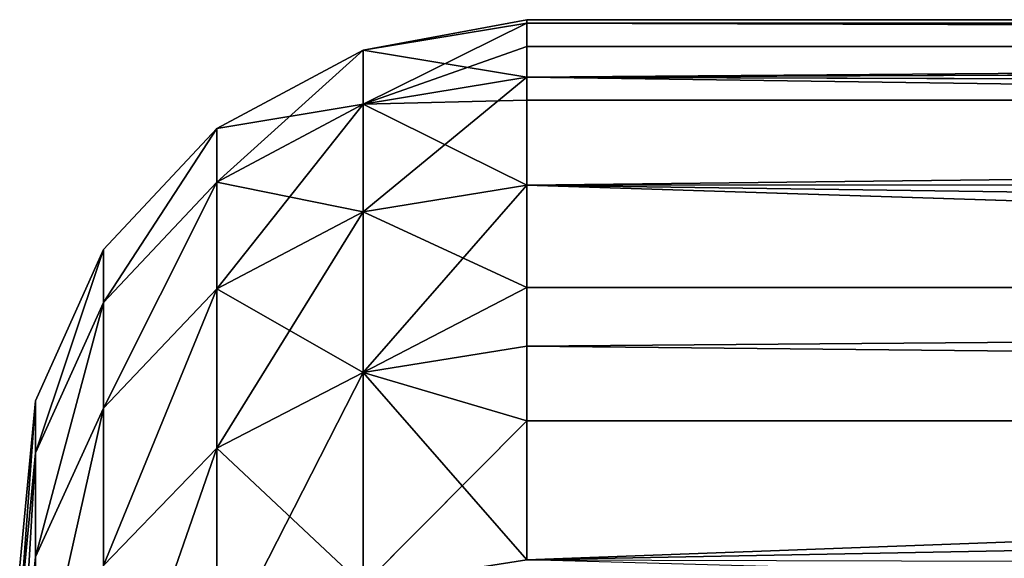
# Model space of a CAD drawing. Extents: x 0 to 350, y 0 to 45.
# Tile 56 of 144: x 104.947 to 105.915, y 35.404 to 35.935. Entities that reach past the tile are written whole.
import ezdxf

# ---------------------------------------------------------------- set-up
doc = ezdxf.new("R2010")
doc.units = 0
doc.layers.get('0').update_dxf_attribs({"color": 13, "linetype": 'CONTINUOUS'})

# ---------------------------------------------------------------- blocks, each defined once
blk = doc.blocks.new('GROUP_3')
for p, q in [((9.6406, 3.87335, 4.13555), (9.72052, 3.86563, 4.12078)), ((9.6406, 3.87335, 5.85266), (9.72052, 3.86563, 5.86742)), ((9.77166, 3.86563, 4.46824), (9.69087, 3.87335, 4.47713)), ((9.77166, 3.86563, 5.51997), (9.69087, 3.87335, 5.51108)), ((9.71607, 3.87335, 5.16673), (9.79729, 3.86563, 5.1697)), ((9.71607, 3.87335, 4.82147), (9.79729, 3.86563, 4.8185)), ((9.72052, 3.86563, 4.12078), (9.64416, 3.86563, 3.77799)), ((9.72052, 3.86563, 5.86742), (9.64416, 3.86563, 6.21022)), ((9.72052, 3.86563, 4.12078), (9.79374, 3.83214, 4.10726)), ((9.72052, 3.86563, 4.12078), (9.77166, 3.86563, 4.46824)), ((9.72052, 3.86563, 5.86742), (9.77166, 3.86563, 5.51997)), ((9.72052, 3.86563, 5.86742), (9.79374, 3.83214, 5.88095)), ((9.84566, 3.83214, 4.4601), (9.77166, 3.86563, 4.46824)), ((9.77166, 3.86563, 5.51997), (9.79729, 3.86563, 5.1697)), ((9.84566, 3.83214, 5.52811), (9.77166, 3.86563, 5.51997)), ((9.79729, 3.86563, 4.8185), (9.77166, 3.86563, 4.46824)), ((9.79729, 3.86563, 5.1697), (9.8717, 3.83214, 5.17242)), ((9.79729, 3.86563, 4.8185), (9.8717, 3.83214, 4.81578)), ((9.79729, 3.86563, 4.8185), (9.79729, 3.86563, 5.1697)), ((9.77395, 3.77645, 3.74405), (9.71619, 3.83214, 3.75915)), ((9.71619, 3.83214, 3.75915), (9.79374, 3.83214, 4.10726)), ((9.77395, 3.77645, 6.24415), (9.71619, 3.83214, 6.22905)), ((9.79374, 3.83214, 5.88095), (9.71619, 3.83214, 6.22905)), ((9.79374, 3.83214, 4.10726), (9.85244, 3.77645, 4.09642)), ((9.79374, 3.83214, 4.10726), (9.84566, 3.83214, 4.4601)), ((9.79374, 3.83214, 5.88095), (9.84566, 3.83214, 5.52811)), ((9.79374, 3.83214, 5.88095), (9.85244, 3.77645, 5.89179)), ((9.84566, 3.83214, 4.4601), (9.905, 3.77645, 4.45357)), ((9.8717, 3.83214, 5.17242), (9.84566, 3.83214, 5.52811)), ((9.84566, 3.83214, 5.52811), (9.905, 3.77645, 5.53464)), ((9.8717, 3.83214, 4.81578), (9.84566, 3.83214, 4.4601)), ((9.93135, 3.77645, 5.1746), (9.8717, 3.83214, 5.17242)), ((9.8717, 3.83214, 4.81578), (9.93135, 3.77645, 4.8136)), ((9.8717, 3.83214, 4.81578), (9.8717, 3.83214, 5.17242)), ((9.77395, 3.77645, 6.24415), (9.66994, 3.77645, 6.58984)), ((9.66994, 3.77645, 3.39836), (9.77395, 3.77645, 3.74405)), ((9.81126, 3.70449, 3.7343), (9.77395, 3.77645, 3.74405)), ((9.77395, 3.77645, 3.74405), (9.85244, 3.77645, 4.09642)), ((9.81126, 3.70449, 6.25391), (9.77395, 3.77645, 6.24415)), ((9.85244, 3.77645, 5.89179), (9.77395, 3.77645, 6.24415)), ((9.85244, 3.77645, 4.09642), (9.89037, 3.70449, 4.08941)), ((9.85244, 3.77645, 4.09642), (9.905, 3.77645, 4.45357)), ((9.905, 3.77645, 5.53464), (9.85244, 3.77645, 5.89179)), ((9.85244, 3.77645, 5.89179), (9.89037, 3.70449, 5.8988)), ((9.905, 3.77645, 4.45357), (9.94334, 3.70449, 4.44935)), ((9.93135, 3.77645, 5.1746), (9.905, 3.77645, 5.53464)), ((9.905, 3.77645, 5.53464), (9.94334, 3.70449, 5.53886)), ((9.905, 3.77645, 4.45357), (9.93135, 3.77645, 4.8136)), ((9.9699, 3.70449, 5.17601), (9.93135, 3.77645, 5.1746)), ((9.93135, 3.77645, 4.8136), (9.9699, 3.70449, 4.81219)), ((9.93135, 3.77645, 4.8136), (9.93135, 3.77645, 5.1746)), ((9.70645, 3.70449, 6.6023), (9.81126, 3.70449, 6.25391)), ((9.70645, 3.70449, 3.38591), (9.81126, 3.70449, 3.7343)), ((9.70645, 3.70449, 3.38591), (9.78753, 3.62394, 3.59832)), ((9.78753, 3.62394, 3.59832), (9.81126, 3.70449, 3.7343)), ((9.85303, 3.62394, 6.14119), (9.81126, 3.70449, 6.25391)), ((9.89037, 3.70449, 5.8988), (9.81126, 3.70449, 6.25391)), ((9.89037, 3.70449, 4.08941), (9.81126, 3.70449, 3.7343)), ((9.81126, 3.70449, 3.7343), (9.82416, 3.62394, 3.73093)), ((9.81126, 3.70449, 6.25391), (9.82416, 3.62394, 6.25728)), ((9.89037, 3.70449, 5.8988), (9.85303, 3.62394, 6.14119)), ((9.94334, 3.70449, 5.53886), (9.89037, 3.70449, 5.8988)), ((9.90348, 3.62394, 4.08699), (9.89037, 3.70449, 4.08941)), ((9.89037, 3.70449, 4.08941), (9.94334, 3.70449, 4.44935)), ((9.90348, 3.62394, 5.90122), (9.89037, 3.70449, 5.8988)), ((9.90348, 3.62394, 5.90122), (9.94334, 3.70449, 5.53886)), ((9.94334, 3.70449, 4.44935), (9.9699, 3.70449, 4.81219)), ((9.94334, 3.70449, 4.44935), (9.95659, 3.62394, 4.44789)), ((9.97166, 3.62394, 4.60868), (9.94334, 3.70449, 4.44935)), ((9.98322, 3.62394, 4.81171), (9.94334, 3.70449, 4.44935)), ((9.94334, 3.70449, 5.53886), (9.9699, 3.70449, 5.17601)), ((9.94334, 3.70449, 5.53886), (9.95659, 3.62394, 5.54031)), ((9.94521, 3.62394, 5.63534), (9.94334, 3.70449, 5.53886)), ((9.98489, 3.62394, 5.12269), (9.9699, 3.70449, 5.17601)), ((9.9699, 3.70449, 4.81219), (9.9699, 3.70449, 5.17601)), ((9.98322, 3.62394, 4.81171), (9.9699, 3.70449, 4.81219)), ((9.9699, 3.70449, 4.81219), (9.98489, 3.62394, 5.12269)), ((9.9699, 3.70449, 5.17601), (9.98322, 3.62394, 5.1765)), ((9.82416, 3.62394, 6.25728), (9.71907, 3.62394, 6.6066)), ((9.71907, 3.62394, 6.6066), (9.85303, 0, 6.14119)), ((9.71907, 3.62394, 3.3816), (9.78753, 3.62394, 3.59832)), ((9.78753, 0, 3.59832), (9.71907, 3.62394, 3.3816)), ((9.78753, 3.62394, 3.59832), (9.78753, 0, 3.59832)), ((9.82416, 3.62394, 3.73093), (9.78753, 0, 3.59832)), ((9.90348, 3.62394, 4.08699), (9.78753, 0, 3.59832)), ((9.78753, 3.62394, 3.59832), (9.82416, 3.62394, 3.73093)), ((9.82416, 3.62394, 3.73093), (9.90348, 3.62394, 4.08699)), ((9.82416, 3.62394, 6.25728), (9.85303, 0, 6.14119)), ((9.85303, 3.62394, 6.14119), (9.82416, 3.62394, 6.25728)), ((9.85303, 3.62394, 6.14119), (9.85303, 0, 6.14119)), ((9.90348, 3.62394, 5.90122), (9.85303, 3.62394, 6.14119)), ((9.85303, 0, 6.14119), (9.90348, 3.62394, 5.90122)), ((9.90348, 3.62394, 4.08699), (9.95659, 3.62394, 4.44789)), ((9.94521, 3.62394, 5.63534), (9.90348, 3.62394, 5.90122)), ((9.90348, 3.62394, 4.08699), (9.90564, 0, 4.09876)), ((9.94521, 0, 5.63534), (9.90348, 3.62394, 5.90122)), ((9.95659, 3.62394, 4.44789), (9.90564, 0, 4.09876)), ((9.94521, 0, 5.63534), (9.94521, 3.62394, 5.63534)), ((9.95659, 3.62394, 5.54031), (9.94521, 3.62394, 5.63534)), ((9.95659, 3.62394, 5.54031), (9.94521, 0, 5.63534)), ((9.95659, 3.62394, 4.44789), (9.97166, 3.62394, 4.60868)), ((9.98322, 3.62394, 5.1765), (9.95659, 3.62394, 5.54031)), ((9.95659, 3.62394, 4.44789), (9.97166, 0, 4.60868)), ((9.95659, 3.62394, 5.54031), (9.98489, 0, 5.12269)), ((9.97166, 0, 4.60868), (9.97166, 3.62394, 4.60868)), ((9.97166, 3.62394, 4.60868), (9.98322, 3.62394, 4.81171)), ((9.97166, 0, 4.60868), (9.98322, 3.62394, 4.81171)), ((9.98322, 3.62394, 4.81171), (9.98489, 3.62394, 5.12269)), ((9.98322, 3.62394, 5.1765), (9.98489, 0, 5.12269)), ((9.98489, 0, 5.12269), (9.98322, 3.62394, 4.81171)), ((9.98489, 3.62394, 5.12269), (9.98322, 3.62394, 5.1765)), ((9.98489, 3.62394, 5.12269), (9.98489, 0, 5.12269))]:
    blk.add_line(p, q)
mesh = blk.add_polyface()
corners = [(9.56553, 3.87335, 6.18966), (9.72052, 3.86563, 5.86742), (9.6406, 3.87335, 5.85266), (9.64416, 3.86563, 6.21022)]
mesh.append_faces([[corners[k] for k in face] for face in [(0, 1, 2), (1, 0, 3)]], dxfattribs={"vtx0": -1})
mesh = blk.add_polyface()
corners = [(9.56553, 3.87335, 3.79854), (9.72052, 3.86563, 4.12078), (9.64416, 3.86563, 3.77799), (9.6406, 3.87335, 4.13555)]
mesh.append_faces([[corners[k] for k in face] for face in [(0, 1, 2), (1, 0, 3)]], dxfattribs={"vtx0": -1})
mesh = blk.add_polyface()
corners = [(9.6406, 3.87335, 5.85266), (9.77166, 3.86563, 5.51997), (9.69087, 3.87335, 5.51108), (9.72052, 3.86563, 5.86742)]
mesh.append_faces([[corners[k] for k in face] for face in [(0, 1, 2), (1, 0, 3)]], dxfattribs={"vtx0": -1})
mesh = blk.add_polyface()
corners = [(9.6406, 3.87335, 4.13555), (9.77166, 3.86563, 4.46824), (9.72052, 3.86563, 4.12078), (9.69087, 3.87335, 4.47713)]
mesh.append_faces([[corners[k] for k in face] for face in [(0, 1, 2), (1, 0, 3)]], dxfattribs={"vtx0": -1})
mesh = blk.add_polyface()
corners = [(9.69087, 3.87335, 5.51108), (9.79729, 3.86563, 5.1697), (9.71607, 3.87335, 5.16673), (9.77166, 3.86563, 5.51997)]
mesh.append_faces([[corners[k] for k in face] for face in [(0, 1, 2), (1, 0, 3)]], dxfattribs={"vtx0": -1})
mesh = blk.add_polyface()
corners = [(9.69087, 3.87335, 4.47713), (9.79729, 3.86563, 4.8185), (9.77166, 3.86563, 4.46824), (9.71607, 3.87335, 4.82147)]
mesh.append_faces([[corners[k] for k in face] for face in [(0, 1, 2), (1, 0, 3)]], dxfattribs={"vtx0": -1})
mesh = blk.add_polyface()
corners = [(9.71607, 3.87335, 4.82147), (9.79729, 3.86563, 5.1697), (9.79729, 3.86563, 4.8185), (9.71607, 3.87335, 5.16673)]
mesh.append_faces([[corners[k] for k in face] for face in [(0, 1, 2), (1, 0, 3)]], dxfattribs={"vtx0": -1})
mesh = blk.add_polyface()
corners = [(9.64416, 3.86563, 3.77799), (9.79374, 3.83214, 4.10726), (9.71619, 3.83214, 3.75915), (9.72052, 3.86563, 4.12078)]
mesh.append_faces([[corners[k] for k in face] for face in [(0, 1, 2), (1, 0, 3)]], dxfattribs={"vtx0": -1})
mesh = blk.add_polyface()
corners = [(9.64416, 3.86563, 6.21022), (9.79374, 3.83214, 5.88095), (9.72052, 3.86563, 5.86742), (9.71619, 3.83214, 6.22905)]
mesh.append_faces([[corners[k] for k in face] for face in [(0, 1, 2), (1, 0, 3)]], dxfattribs={"vtx0": -1})
mesh = blk.add_polyface()
corners = [(9.72052, 3.86563, 4.12078), (9.84566, 3.83214, 4.4601), (9.79374, 3.83214, 4.10726), (9.77166, 3.86563, 4.46824)]
mesh.append_faces([[corners[k] for k in face] for face in [(0, 1, 2), (1, 0, 3)]], dxfattribs={"vtx0": -1})
mesh = blk.add_polyface()
corners = [(9.72052, 3.86563, 5.86742), (9.84566, 3.83214, 5.52811), (9.77166, 3.86563, 5.51997), (9.79374, 3.83214, 5.88095)]
mesh.append_faces([[corners[k] for k in face] for face in [(0, 1, 2), (1, 0, 3)]], dxfattribs={"vtx0": -1})
mesh = blk.add_polyface()
corners = [(9.77166, 3.86563, 5.51997), (9.8717, 3.83214, 5.17242), (9.79729, 3.86563, 5.1697), (9.84566, 3.83214, 5.52811)]
mesh.append_faces([[corners[k] for k in face] for face in [(0, 1, 2), (1, 0, 3)]], dxfattribs={"vtx0": -1})
mesh = blk.add_polyface()
corners = [(9.77166, 3.86563, 4.46824), (9.8717, 3.83214, 4.81578), (9.84566, 3.83214, 4.4601), (9.79729, 3.86563, 4.8185)]
mesh.append_faces([[corners[k] for k in face] for face in [(0, 1, 2), (1, 0, 3)]], dxfattribs={"vtx0": -1})
mesh = blk.add_polyface()
corners = [(9.79729, 3.86563, 4.8185), (9.8717, 3.83214, 5.17242), (9.8717, 3.83214, 4.81578), (9.79729, 3.86563, 5.1697)]
mesh.append_faces([[corners[k] for k in face] for face in [(0, 1, 2), (1, 0, 3)]], dxfattribs={"vtx0": -1})
mesh = blk.add_polyface()
corners = [(9.61345, 3.83214, 6.57057), (9.77395, 3.77645, 6.24415), (9.71619, 3.83214, 6.22905), (9.66994, 3.77645, 6.58984)]
mesh.append_faces([[corners[k] for k in face] for face in [(0, 1, 2), (1, 0, 3)]], dxfattribs={"vtx0": -1})
mesh = blk.add_polyface()
corners = [(9.61345, 3.83214, 3.41764), (9.77395, 3.77645, 3.74405), (9.66994, 3.77645, 3.39836), (9.71619, 3.83214, 3.75915)]
mesh.append_faces([[corners[k] for k in face] for face in [(0, 1, 2), (1, 0, 3)]], dxfattribs={"vtx0": -1})
mesh = blk.add_polyface()
corners = [(9.71619, 3.83214, 3.75915), (9.85244, 3.77645, 4.09642), (9.77395, 3.77645, 3.74405), (9.79374, 3.83214, 4.10726)]
mesh.append_faces([[corners[k] for k in face] for face in [(0, 1, 2), (1, 0, 3)]], dxfattribs={"vtx0": -1})
mesh = blk.add_polyface()
corners = [(9.71619, 3.83214, 6.22905), (9.85244, 3.77645, 5.89179), (9.79374, 3.83214, 5.88095), (9.77395, 3.77645, 6.24415)]
mesh.append_faces([[corners[k] for k in face] for face in [(0, 1, 2), (1, 0, 3)]], dxfattribs={"vtx0": -1})
mesh = blk.add_polyface()
corners = [(9.79374, 3.83214, 4.10726), (9.905, 3.77645, 4.45357), (9.85244, 3.77645, 4.09642), (9.84566, 3.83214, 4.4601)]
mesh.append_faces([[corners[k] for k in face] for face in [(0, 1, 2), (1, 0, 3)]], dxfattribs={"vtx0": -1})
mesh = blk.add_polyface()
corners = [(9.79374, 3.83214, 5.88095), (9.905, 3.77645, 5.53464), (9.84566, 3.83214, 5.52811), (9.85244, 3.77645, 5.89179)]
mesh.append_faces([[corners[k] for k in face] for face in [(0, 1, 2), (1, 0, 3)]], dxfattribs={"vtx0": -1})
mesh = blk.add_polyface()
corners = [(9.84566, 3.83214, 5.52811), (9.93135, 3.77645, 5.1746), (9.8717, 3.83214, 5.17242), (9.905, 3.77645, 5.53464)]
mesh.append_faces([[corners[k] for k in face] for face in [(0, 1, 2), (1, 0, 3)]], dxfattribs={"vtx0": -1})
mesh = blk.add_polyface()
corners = [(9.84566, 3.83214, 4.4601), (9.93135, 3.77645, 4.8136), (9.905, 3.77645, 4.45357), (9.8717, 3.83214, 4.81578)]
mesh.append_faces([[corners[k] for k in face] for face in [(0, 1, 2), (1, 0, 3)]], dxfattribs={"vtx0": -1})
mesh = blk.add_polyface()
corners = [(9.8717, 3.83214, 4.81578), (9.93135, 3.77645, 5.1746), (9.93135, 3.77645, 4.8136), (9.8717, 3.83214, 5.17242)]
mesh.append_faces([[corners[k] for k in face] for face in [(0, 1, 2), (1, 0, 3)]], dxfattribs={"vtx0": -1})
mesh = blk.add_polyface()
corners = [(9.77395, 3.77645, 6.24415), (9.70645, 3.70449, 6.6023), (9.81126, 3.70449, 6.25391), (9.66994, 3.77645, 6.58984)]
mesh.append_faces([[corners[k] for k in face] for face in [(0, 1, 2), (1, 0, 3)]], dxfattribs={"vtx0": -1})
mesh = blk.add_polyface()
corners = [(9.66994, 3.77645, 3.39836), (9.81126, 3.70449, 3.7343), (9.70645, 3.70449, 3.38591), (9.77395, 3.77645, 3.74405)]
mesh.append_faces([[corners[k] for k in face] for face in [(0, 1, 2), (1, 0, 3)]], dxfattribs={"vtx0": -1})
mesh = blk.add_polyface()
corners = [(9.77395, 3.77645, 3.74405), (9.89037, 3.70449, 4.08941), (9.81126, 3.70449, 3.7343), (9.85244, 3.77645, 4.09642)]
mesh.append_faces([[corners[k] for k in face] for face in [(0, 1, 2), (1, 0, 3)]], dxfattribs={"vtx0": -1})
mesh = blk.add_polyface()
corners = [(9.85244, 3.77645, 5.89179), (9.81126, 3.70449, 6.25391), (9.89037, 3.70449, 5.8988), (9.77395, 3.77645, 6.24415)]
mesh.append_faces([[corners[k] for k in face] for face in [(0, 1, 2), (1, 0, 3)]], dxfattribs={"vtx0": -1})
mesh = blk.add_polyface()
corners = [(9.85244, 3.77645, 4.09642), (9.94334, 3.70449, 4.44935), (9.89037, 3.70449, 4.08941), (9.905, 3.77645, 4.45357)]
mesh.append_faces([[corners[k] for k in face] for face in [(0, 1, 2), (1, 0, 3)]], dxfattribs={"vtx0": -1})
mesh = blk.add_polyface()
corners = [(9.905, 3.77645, 5.53464), (9.89037, 3.70449, 5.8988), (9.94334, 3.70449, 5.53886), (9.85244, 3.77645, 5.89179)]
mesh.append_faces([[corners[k] for k in face] for face in [(0, 1, 2), (1, 0, 3)]], dxfattribs={"vtx0": -1})
mesh = blk.add_polyface()
corners = [(9.93135, 3.77645, 5.1746), (9.94334, 3.70449, 5.53886), (9.9699, 3.70449, 5.17601), (9.905, 3.77645, 5.53464)]
mesh.append_faces([[corners[k] for k in face] for face in [(0, 1, 2), (1, 0, 3)]], dxfattribs={"vtx0": -1})
mesh = blk.add_polyface()
corners = [(9.905, 3.77645, 4.45357), (9.9699, 3.70449, 4.81219), (9.94334, 3.70449, 4.44935), (9.93135, 3.77645, 4.8136)]
mesh.append_faces([[corners[k] for k in face] for face in [(0, 1, 2), (1, 0, 3)]], dxfattribs={"vtx0": -1})
mesh = blk.add_polyface()
corners = [(9.93135, 3.77645, 4.8136), (9.9699, 3.70449, 5.17601), (9.9699, 3.70449, 4.81219), (9.93135, 3.77645, 5.1746)]
mesh.append_faces([[corners[k] for k in face] for face in [(0, 1, 2), (1, 0, 3)]], dxfattribs={"vtx0": -1})
mesh = blk.add_polyface()
corners = [(9.70645, 3.70449, 3.38591), (9.78753, 3.62394, 3.59832), (9.71907, 3.62394, 3.3816)]
mesh.append_faces([[corners[k] for k in face] for face in [(0, 1, 2)]])
mesh = blk.add_polyface()
corners = [(9.81126, 3.70449, 6.25391), (9.71907, 3.62394, 6.6066), (9.82416, 3.62394, 6.25728), (9.70645, 3.70449, 6.6023)]
mesh.append_faces([[corners[k] for k in face] for face in [(0, 1, 2), (1, 0, 3)]], dxfattribs={"vtx0": -1})
mesh = blk.add_polyface()
corners = [(9.81126, 3.70449, 3.7343), (9.78753, 3.62394, 3.59832), (9.70645, 3.70449, 3.38591)]
mesh.append_faces([[corners[k] for k in face] for face in [(0, 1, 2)]])
mesh = blk.add_polyface()
corners = [(9.81126, 3.70449, 3.7343), (9.82416, 3.62394, 3.73093), (9.78753, 3.62394, 3.59832)]
mesh.append_faces([[corners[k] for k in face] for face in [(0, 1, 2)]])
mesh = blk.add_polyface()
corners = [(9.81126, 3.70449, 3.7343), (9.90348, 3.62394, 4.08699), (9.82416, 3.62394, 3.73093), (9.89037, 3.70449, 4.08941)]
mesh.append_faces([[corners[k] for k in face] for face in [(0, 1, 2), (1, 0, 3)]], dxfattribs={"vtx0": -1})
mesh = blk.add_polyface()
corners = [(9.81126, 3.70449, 6.25391), (9.82416, 3.62394, 6.25728), (9.85303, 3.62394, 6.14119)]
mesh.append_faces([[corners[k] for k in face] for face in [(0, 1, 2)]])
mesh = blk.add_polyface()
corners = [(9.81126, 3.70449, 6.25391), (9.85303, 3.62394, 6.14119), (9.89037, 3.70449, 5.8988)]
mesh.append_faces([[corners[k] for k in face] for face in [(0, 1, 2)]])
mesh = blk.add_polyface()
corners = [(9.89037, 3.70449, 5.8988), (9.85303, 3.62394, 6.14119), (9.90348, 3.62394, 5.90122)]
mesh.append_faces([[corners[k] for k in face] for face in [(0, 1, 2)]])
mesh = blk.add_polyface()
corners = [(9.89037, 3.70449, 4.08941), (9.95659, 3.62394, 4.44789), (9.90348, 3.62394, 4.08699), (9.94334, 3.70449, 4.44935)]
mesh.append_faces([[corners[k] for k in face] for face in [(0, 1, 2), (1, 0, 3)]], dxfattribs={"vtx0": -1})
mesh = blk.add_polyface()
corners = [(9.89037, 3.70449, 5.8988), (9.90348, 3.62394, 5.90122), (9.94334, 3.70449, 5.53886)]
mesh.append_faces([[corners[k] for k in face] for face in [(0, 1, 2)]])
mesh = blk.add_polyface()
corners = [(9.94334, 3.70449, 5.53886), (9.90348, 3.62394, 5.90122), (9.94521, 3.62394, 5.63534)]
mesh.append_faces([[corners[k] for k in face] for face in [(0, 1, 2)]])
mesh = blk.add_polyface()
corners = [(9.94334, 3.70449, 4.44935), (9.97166, 3.62394, 4.60868), (9.95659, 3.62394, 4.44789)]
mesh.append_faces([[corners[k] for k in face] for face in [(0, 1, 2)]])
mesh = blk.add_polyface()
corners = [(9.94334, 3.70449, 4.44935), (9.98322, 3.62394, 4.81171), (9.97166, 3.62394, 4.60868)]
mesh.append_faces([[corners[k] for k in face] for face in [(0, 1, 2)]])
mesh = blk.add_polyface()
corners = [(9.9699, 3.70449, 5.17601), (9.95659, 3.62394, 5.54031), (9.98322, 3.62394, 5.1765), (9.94334, 3.70449, 5.53886)]
mesh.append_faces([[corners[k] for k in face] for face in [(0, 1, 2), (1, 0, 3)]], dxfattribs={"vtx0": -1})
mesh = blk.add_polyface()
corners = [(9.94334, 3.70449, 5.53886), (9.94521, 3.62394, 5.63534), (9.95659, 3.62394, 5.54031)]
mesh.append_faces([[corners[k] for k in face] for face in [(0, 1, 2)]])
mesh = blk.add_polyface()
corners = [(9.9699, 3.70449, 4.81219), (9.98322, 3.62394, 4.81171), (9.94334, 3.70449, 4.44935)]
mesh.append_faces([[corners[k] for k in face] for face in [(0, 1, 2)]])
mesh = blk.add_polyface()
corners = [(9.9699, 3.70449, 4.81219), (9.98489, 3.62394, 5.12269), (9.98322, 3.62394, 4.81171)]
mesh.append_faces([[corners[k] for k in face] for face in [(0, 1, 2)]])
mesh = blk.add_polyface()
corners = [(9.9699, 3.70449, 5.17601), (9.98322, 3.62394, 5.1765), (9.98489, 3.62394, 5.12269)]
mesh.append_faces([[corners[k] for k in face] for face in [(0, 1, 2)]])
mesh = blk.add_polyface()
corners = [(9.9699, 3.70449, 5.17601), (9.98489, 3.62394, 5.12269), (9.9699, 3.70449, 4.81219)]
mesh.append_faces([[corners[k] for k in face] for face in [(0, 1, 2)]])
mesh = blk.add_polyface()
corners = [(9.71907, 3.62394, 3.3816), (9.78753, 0, 3.59832), (9.6186, 0, 3.11268)]
mesh.append_faces([[corners[k] for k in face] for face in [(0, 1, 2)]])
mesh = blk.add_polyface()
corners = [(9.71907, 3.62394, 6.6066), (9.70932, 0, 6.63488), (9.85303, 0, 6.14119)]
mesh.append_faces([[corners[k] for k in face] for face in [(0, 1, 2)]])
mesh = blk.add_polyface()
corners = [(9.78753, 3.62394, 3.59832), (9.78753, 0, 3.59832), (9.71907, 3.62394, 3.3816)]
mesh.append_faces([[corners[k] for k in face] for face in [(0, 1, 2)]])
mesh = blk.add_polyface()
corners = [(9.71907, 3.62394, 6.6066), (9.85303, 0, 6.14119), (9.82416, 3.62394, 6.25728)]
mesh.append_faces([[corners[k] for k in face] for face in [(0, 1, 2)]])
mesh = blk.add_polyface()
corners = [(9.90348, 3.62394, 4.08699), (9.78753, 0, 3.59832), (9.82416, 3.62394, 3.73093)]
mesh.append_faces([[corners[k] for k in face] for face in [(0, 1, 2)]])
mesh = blk.add_polyface()
corners = [(9.82416, 3.62394, 3.73093), (9.78753, 0, 3.59832), (9.78753, 3.62394, 3.59832)]
mesh.append_faces([[corners[k] for k in face] for face in [(0, 1, 2)]])
mesh = blk.add_polyface()
corners = [(9.90348, 3.62394, 4.08699), (9.90564, 0, 4.09876), (9.78753, 0, 3.59832)]
mesh.append_faces([[corners[k] for k in face] for face in [(0, 1, 2)]])
mesh = blk.add_polyface()
corners = [(9.82416, 3.62394, 6.25728), (9.85303, 0, 6.14119), (9.85303, 3.62394, 6.14119)]
mesh.append_faces([[corners[k] for k in face] for face in [(0, 1, 2)]])
mesh = blk.add_polyface()
corners = [(9.90348, 3.62394, 5.90122), (9.85303, 0, 6.14119), (9.94521, 0, 5.63534)]
mesh.append_faces([[corners[k] for k in face] for face in [(0, 1, 2)]])
mesh = blk.add_polyface()
corners = [(9.85303, 3.62394, 6.14119), (9.85303, 0, 6.14119), (9.90348, 3.62394, 5.90122)]
mesh.append_faces([[corners[k] for k in face] for face in [(0, 1, 2)]])
mesh = blk.add_polyface()
corners = [(9.95659, 3.62394, 4.44789), (9.90564, 0, 4.09876), (9.90348, 3.62394, 4.08699)]
mesh.append_faces([[corners[k] for k in face] for face in [(0, 1, 2)]])
mesh = blk.add_polyface()
corners = [(9.90348, 3.62394, 5.90122), (9.94521, 0, 5.63534), (9.94521, 3.62394, 5.63534)]
mesh.append_faces([[corners[k] for k in face] for face in [(0, 1, 2)]])
mesh = blk.add_polyface()
corners = [(9.95659, 3.62394, 4.44789), (9.97166, 0, 4.60868), (9.90564, 0, 4.09876)]
mesh.append_faces([[corners[k] for k in face] for face in [(0, 1, 2)]])
mesh = blk.add_polyface()
corners = [(9.95659, 3.62394, 5.54031), (9.94521, 0, 5.63534), (9.98489, 0, 5.12269)]
mesh.append_faces([[corners[k] for k in face] for face in [(0, 1, 2)]])
mesh = blk.add_polyface()
corners = [(9.94521, 3.62394, 5.63534), (9.94521, 0, 5.63534), (9.95659, 3.62394, 5.54031)]
mesh.append_faces([[corners[k] for k in face] for face in [(0, 1, 2)]])
mesh = blk.add_polyface()
corners = [(9.97166, 3.62394, 4.60868), (9.97166, 0, 4.60868), (9.95659, 3.62394, 4.44789)]
mesh.append_faces([[corners[k] for k in face] for face in [(0, 1, 2)]])
mesh = blk.add_polyface()
corners = [(9.95659, 3.62394, 5.54031), (9.98489, 0, 5.12269), (9.98322, 3.62394, 5.1765)]
mesh.append_faces([[corners[k] for k in face] for face in [(0, 1, 2)]])
mesh = blk.add_polyface()
corners = [(9.98322, 3.62394, 4.81171), (9.97166, 0, 4.60868), (9.97166, 3.62394, 4.60868)]
mesh.append_faces([[corners[k] for k in face] for face in [(0, 1, 2)]])
mesh = blk.add_polyface()
corners = [(9.98322, 3.62394, 4.81171), (9.98489, 0, 5.12269), (9.97166, 0, 4.60868)]
mesh.append_faces([[corners[k] for k in face] for face in [(0, 1, 2)]])
mesh = blk.add_polyface()
corners = [(9.98489, 3.62394, 5.12269), (9.98489, 0, 5.12269), (9.98322, 3.62394, 4.81171)]
mesh.append_faces([[corners[k] for k in face] for face in [(0, 1, 2)]])
mesh = blk.add_polyface()
corners = [(9.98322, 3.62394, 5.1765), (9.98489, 0, 5.12269), (9.98489, 3.62394, 5.12269)]
mesh.append_faces([[corners[k] for k in face] for face in [(0, 1, 2)]])
blk = doc.blocks.new('COMPONENT')
at = {"xscale": 2, "yscale": 2, "zscale": 2}
blk.add_blockref('GROUP_3', (0.01511, 45.03847, 0.01179), dxfattribs=at)
blk = doc.blocks.new('SKP8C79')
at = {"extrusion": (0, -1, -1.11022e-16)}
blk.add_blockref('COMPONENT', (0, 0), dxfattribs=at)
blk = doc.blocks.new('GROUP_4')
at = {"extrusion": (-1, -9.15934e-16, 4.996e-16), "rotation": 270}
blk.add_blockref('SKP8C79', (-69.66585, 20.05022, -157.73199), dxfattribs=at)

msp = doc.modelspace()

# ---------------------------------------------------------------- block references
at = {"extrusion": (0, -1, -2.77556e-16)}
msp.add_blockref('GROUP_4', (0, 0, -36), dxfattribs=at)

doc.saveas('drawing.dxf')
